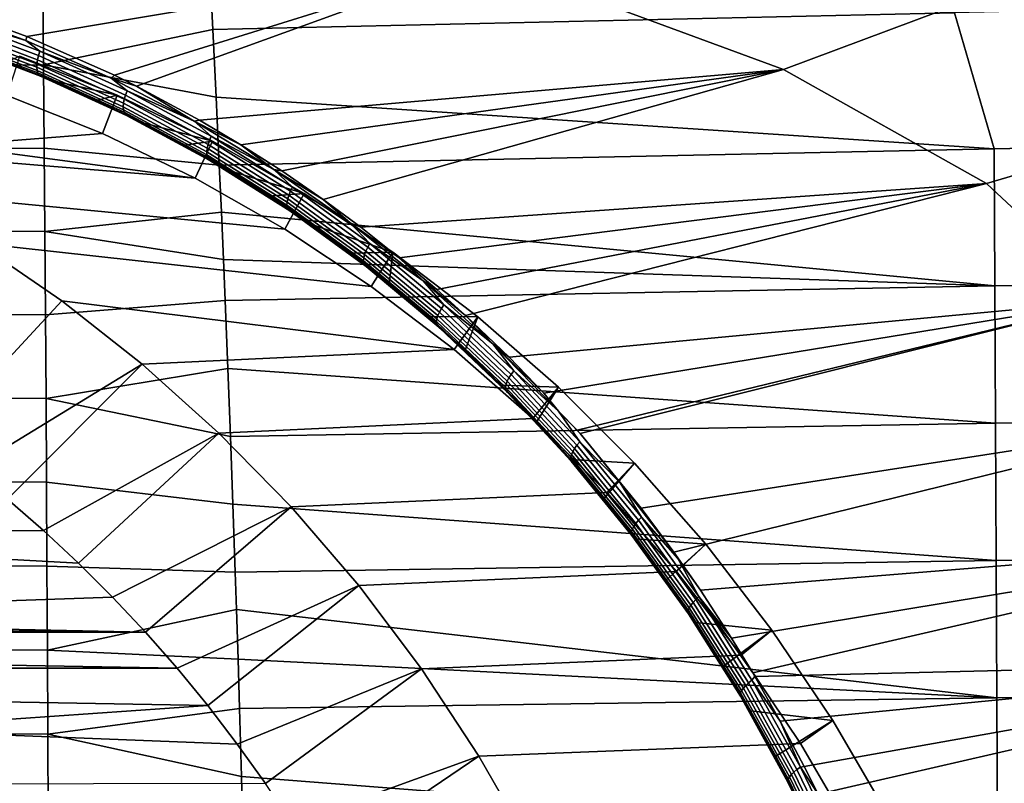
# Model space of a CAD drawing. Header units: metres. Extents: x -167 to 28, y -50 to 27.
# Tile 31 of 256: x -145.21 to -138.07, y 6.38 to 11.91. Entities that reach past the tile are written whole.
import ezdxf

# ---------------------------------------------------------------- set-up
doc = ezdxf.new("R2010")
doc.units = ezdxf.units.M
doc.layers.add('solid_12_065_011_XXX', color=7, linetype='CONTINUOUS')

msp = doc.modelspace()

# ---------------------------------------------------------------- linework, layer by layer
at = {"layer": 'solid_12_065_011_XXX'}
for points in [[(-139.667969, 11.550595, 105.799553), (-141.827957, 12.346536, 106.775726), (-139.469971, 13.261095, 106.316895), (-137.196182, 12.47517, 105.284172)], [(-138.19632, 10.725477, 105.053444), (-139.667969, 11.550595, 105.799553), (-137.196182, 12.47517, 105.284172), (-134.973984, 11.675848, 104.269852)], [(-145.154968, 11.790005, 107.70285), (-145.806641, 12.027857, 107.992012), (-141.827957, 12.346536, 106.775726)], [(-144.519577, 11.508449, 107.406425), (-145.154968, 11.790005, 107.70285), (-141.827957, 12.346536, 106.775726)], [(-144.360077, 11.429529, 107.329712), (-144.519577, 11.508449, 107.406425), (-141.827957, 12.346536, 106.775726)], [(-143.902878, 11.183817, 107.104591), (-144.360077, 11.429529, 107.329712), (-141.827957, 12.346536, 106.775726), (-139.667969, 11.550595, 105.799553)], [(-145.033051, 11.583775, 124.227928), (-143.805084, 11.839103, 123.86731), (-143.826889, 12.270613, 123.80896), (-145.038376, 12.185136, 124.143059)], [(-143.826889, 12.270613, 123.80896), (-143.805084, 11.839103, 123.86731), (-138.427948, 11.961018, 122.414429)], [(-146.278015, 11.577846, 124.550369), (-145.033051, 11.583775, 124.227928), (-145.038376, 12.185136, 124.143059), (-146.258469, 12.174852, 124.46212)], [(-138.427948, 11.961018, 122.414429), (-138.140152, 10.975656, 122.487465), (-132.521805, 11.093554, 120.982903), (-133.050812, 12.083364, 120.961563)], [(-145.161957, 11.76059, 107.698669), (-145.800644, 11.992902, 107.981911), (-145.806641, 12.027857, 107.992012), (-145.154968, 11.790005, 107.70285)], [(-145.800644, 11.992902, 107.981911), (-145.161957, 11.76059, 107.698669), (-145.713943, 11.928471, 107.942184)], [(-145.713943, 11.928471, 107.942184), (-145.060974, 11.683005, 107.650093), (-145.070358, 11.651519, 107.658203), (-145.721588, 11.896361, 107.949669)], [(-145.161957, 11.76059, 107.698669), (-145.060974, 11.683005, 107.650093), (-145.713943, 11.928471, 107.942184)], [(-138.427948, 11.961018, 122.414429), (-143.805084, 11.839103, 123.86731), (-143.781281, 11.348824, 123.93103), (-138.140152, 10.975656, 122.487465)], [(-145.726669, 11.865323, 107.962158), (-145.077057, 11.621029, 107.671272), (-145.080872, 11.592406, 107.688919), (-145.729065, 11.836246, 107.979301)], [(-145.721588, 11.896361, 107.949669), (-145.070358, 11.651519, 107.658203), (-145.077057, 11.621029, 107.671272), (-145.726669, 11.865323, 107.962158)], [(-145.729065, 11.836246, 107.979301), (-145.080872, 11.592406, 107.688919), (-145.081696, 11.566473, 107.710648), (-145.728683, 11.809961, 108.000618)], [(-145.728683, 11.809961, 108.000618), (-145.081696, 11.566473, 107.710648), (-145.079514, 11.54397, 107.735825), (-145.725555, 11.787222, 108.025482)], [(-145.725555, 11.787222, 108.025482), (-145.079514, 11.54397, 107.735825), (-145.074371, 11.525541, 107.763741), (-145.719772, 11.76868, 108.053192)], [(-144.541733, 11.488022, 107.409859), (-145.161957, 11.76059, 107.698669), (-145.154968, 11.790005, 107.70285), (-144.519577, 11.508449, 107.406425)], [(-145.033051, 11.583775, 124.227928), (-143.781281, 11.348824, 123.93103), (-143.805084, 11.839103, 123.86731)], [(-145.719772, 11.76868, 108.053192), (-145.074371, 11.525541, 107.763741), (-145.066406, 11.511678, 107.793694), (-145.711441, 11.754825, 108.083061)], [(-145.711441, 11.754825, 108.083061), (-145.066406, 11.511678, 107.793694), (-145.055893, 11.502878, 107.824577), (-145.700912, 11.746161, 108.113968)], [(-145.700912, 11.746161, 108.113968), (-145.055893, 11.502878, 107.824577), (-145.633987, 11.724227, 108.121284)], [(-145.055893, 11.502878, 107.824577), (-145.301178, 11.602686, 107.973167), (-145.633987, 11.724227, 108.121284)], [(-145.161957, 11.76059, 107.698669), (-144.541733, 11.488022, 107.409859), (-145.060974, 11.683005, 107.650093)], [(-145.301178, 11.602686, 107.973167), (-144.972488, 11.469578, 107.822975), (-144.498413, 11.363818, 108.353874), (-145.206177, 11.647292, 108.611488)], [(-145.296661, 11.363161, 108.644417), (-145.206177, 11.647292, 108.611488), (-144.498413, 11.363818, 108.353874), (-144.606033, 11.086544, 108.393051)], [(-145.070358, 11.651519, 107.658203), (-144.439011, 11.36438, 107.361107), (-144.447311, 11.334535, 107.374733), (-145.077057, 11.621029, 107.671272)], [(-145.060974, 11.683005, 107.650093), (-144.427917, 11.395134, 107.352379), (-144.439011, 11.36438, 107.361107), (-145.070358, 11.651519, 107.658203)], [(-144.541733, 11.488022, 107.409859), (-144.427917, 11.395134, 107.352379), (-145.060974, 11.683005, 107.650093)], [(-137.286133, 9.876492, 104.504059), (-138.19632, 10.725477, 105.053444), (-134.973984, 11.675848, 104.269852), (-133.385345, 10.847661, 103.468231)], [(-146.296768, 10.979035, 124.634285), (-145.028091, 10.981198, 124.308563), (-145.033051, 11.583775, 124.227928), (-146.278015, 11.577846, 124.550369)], [(-145.055893, 11.502878, 107.824577), (-144.972488, 11.469578, 107.822975), (-145.301178, 11.602686, 107.973167)], [(-145.080872, 11.592406, 107.688919), (-144.452545, 11.306453, 107.392883), (-144.454575, 11.280938, 107.415016), (-145.081696, 11.566473, 107.710648)], [(-145.081696, 11.566473, 107.710648), (-144.454575, 11.280938, 107.415016), (-144.453354, 11.25872, 107.440514), (-145.079514, 11.54397, 107.735825)], [(-145.077057, 11.621029, 107.671272), (-144.447311, 11.334535, 107.374733), (-144.452545, 11.306453, 107.392883), (-145.080872, 11.592406, 107.688919)], [(-145.033051, 11.583775, 124.227928), (-145.028091, 10.981198, 124.308563), (-143.758484, 10.858085, 123.992065), (-143.781281, 11.348824, 123.93103)], [(-145.079514, 11.54397, 107.735825), (-144.453354, 11.25872, 107.440514), (-144.448898, 11.240438, 107.468643), (-145.074371, 11.525541, 107.763741)], [(-145.074371, 11.525541, 107.763741), (-144.448898, 11.240438, 107.468643), (-144.44133, 11.226575, 107.498695), (-145.066406, 11.511678, 107.793694)], [(-145.066406, 11.511678, 107.793694), (-144.44133, 11.226575, 107.498695), (-144.430908, 11.217628, 107.529564), (-145.055893, 11.502878, 107.824577)], [(-145.055893, 11.502878, 107.824577), (-144.430908, 11.217628, 107.529564), (-144.972488, 11.469578, 107.822975)], [(-144.541733, 11.488022, 107.409859), (-144.519577, 11.508449, 107.406425), (-144.360077, 11.429529, 107.329712)], [(-143.602066, 11.00552, 106.952179), (-143.902878, 11.183817, 107.104591), (-139.667969, 11.550595, 105.799553)], [(-143.306473, 10.816604, 106.799042), (-143.602066, 11.00552, 106.952179), (-139.667969, 11.550595, 105.799553)], [(-143.004379, 10.608543, 106.639008), (-143.306473, 10.816604, 106.799042), (-139.667969, 11.550595, 105.799553)], [(-142.732025, 10.407131, 106.491631), (-143.004379, 10.608543, 106.639008), (-139.667969, 11.550595, 105.799553), (-138.19632, 10.725477, 105.053444)], [(-144.972488, 11.469578, 107.822975), (-144.648239, 11.324943, 107.670898), (-144.498413, 11.363818, 108.353874)], [(-144.430908, 11.217628, 107.529564), (-144.648239, 11.324943, 107.670898), (-144.972488, 11.469578, 107.822975)], [(-144.541733, 11.488022, 107.409859), (-144.360077, 11.429529, 107.329712), (-143.941788, 11.176269, 107.11718)], [(-144.541733, 11.488022, 107.409859), (-143.941788, 11.176269, 107.11718), (-144.427917, 11.395134, 107.352379)], [(-143.941788, 11.176269, 107.11718), (-144.360077, 11.429529, 107.329712), (-143.902878, 11.183817, 107.104591)], [(-145.715698, 11, 104.748932), (-146.378082, 11.281137, 104.990013), (-145.296661, 11.363161, 108.644417), (-144.606033, 11.086544, 108.393051)], [(-144.648239, 11.324943, 107.670898), (-144.328674, 11.168818, 107.517128), (-143.808884, 11.031343, 108.102913), (-144.498413, 11.363818, 108.353874)], [(-144.606033, 11.086544, 108.393051), (-144.498413, 11.363818, 108.353874), (-143.808884, 11.031343, 108.102913), (-143.933929, 10.762477, 108.148422)], [(-144.439011, 11.36438, 107.361107), (-143.829453, 11.036169, 107.060287), (-143.83931, 11.007069, 107.074471), (-144.447311, 11.334535, 107.374733)], [(-144.427917, 11.395134, 107.352379), (-143.816681, 11.066083, 107.050957), (-143.829453, 11.036169, 107.060287), (-144.439011, 11.36438, 107.361107)], [(-143.941788, 11.176269, 107.11718), (-143.816681, 11.066083, 107.050957), (-144.427917, 11.395134, 107.352379)], [(-144.430908, 11.217628, 107.529564), (-144.328674, 11.168818, 107.517128), (-144.648239, 11.324943, 107.670898)], [(-144.452545, 11.306453, 107.392883), (-143.845963, 10.979614, 107.093109), (-143.849213, 10.954593, 107.115662), (-144.454575, 11.280938, 107.415016)], [(-144.454575, 11.280938, 107.415016), (-143.849213, 10.954593, 107.115662), (-143.848969, 10.932719, 107.141479), (-144.453354, 11.25872, 107.440514)], [(-144.447311, 11.334535, 107.374733), (-143.83931, 11.007069, 107.074471), (-143.845963, 10.979614, 107.093109), (-144.452545, 11.306453, 107.392883)], [(-143.781281, 11.348824, 123.93103), (-143.758484, 10.858085, 123.992065), (-138.140152, 10.975656, 122.487465)], [(-144.453354, 11.25872, 107.440514), (-143.848969, 10.932719, 107.141479), (-143.845245, 10.91462, 107.169838), (-144.448898, 11.240438, 107.468643)], [(-144.448898, 11.240438, 107.468643), (-143.845245, 10.91462, 107.169838), (-143.83812, 10.900781, 107.199997), (-144.44133, 11.226575, 107.498695)], [(-144.44133, 11.226575, 107.498695), (-143.83812, 10.900781, 107.199997), (-143.82785, 10.891689, 107.230881), (-144.430908, 11.217628, 107.529564)], [(-144.430908, 11.217628, 107.529564), (-143.82785, 10.891689, 107.230881), (-144.328674, 11.168818, 107.517128)], [(-144.328674, 11.168818, 107.517128), (-144.014099, 11.001268, 107.361992), (-143.808884, 11.031343, 108.102913)], [(-143.82785, 10.891689, 107.230881), (-144.014099, 11.001268, 107.361992), (-144.328674, 11.168818, 107.517128)], [(-143.941788, 11.176269, 107.11718), (-143.902878, 11.183817, 107.104591), (-143.602066, 11.00552, 106.952179)], [(-143.941788, 11.176269, 107.11718), (-143.602066, 11.00552, 106.952179), (-143.363739, 10.826576, 106.822533)], [(-143.941788, 11.176269, 107.11718), (-143.363739, 10.826576, 106.822533), (-143.816681, 11.066083, 107.050957)], [(-145.715698, 11, 104.748932), (-144.606033, 11.086544, 108.393051), (-143.933929, 10.762477, 108.148422)], [(-132.521805, 11.093554, 120.982903), (-138.140152, 10.975656, 122.487465), (-138.135132, 9.982501, 122.62365), (-132.554337, 10.089643, 121.141312)], [(-146.80275, 11, 101.762291), (-143.933929, 10.762477, 108.148422), (-143.283173, 10.392313, 107.911568), (-146.146637, 10.668427, 101.523483)], [(-146.80275, 11, 101.762291), (-145.715698, 11, 104.748932), (-143.933929, 10.762477, 108.148422)], [(-144.014099, 11.001268, 107.361992), (-143.704803, 10.822377, 107.205727), (-143.142197, 10.652112, 107.86026), (-143.808884, 11.031343, 108.102913)], [(-143.82785, 10.891689, 107.230881), (-143.704803, 10.822377, 107.205727), (-144.014099, 11.001268, 107.361992)], [(-143.933929, 10.762477, 108.148422), (-143.808884, 11.031343, 108.102913), (-143.142197, 10.652112, 107.86026), (-143.283173, 10.392313, 107.911568)], [(-143.83931, 11.007069, 107.074471), (-143.254822, 10.639989, 106.77256), (-143.262863, 10.613254, 106.791687), (-143.845963, 10.979614, 107.093109)], [(-143.829453, 11.036169, 107.060287), (-143.243423, 10.668245, 106.757828), (-143.254822, 10.639989, 106.77256), (-143.83931, 11.007069, 107.074471)], [(-143.816681, 11.066083, 107.050957), (-143.229019, 10.697213, 106.74791), (-143.243423, 10.668245, 106.757828), (-143.829453, 11.036169, 107.060287)], [(-143.363739, 10.826576, 106.822533), (-143.229019, 10.697213, 106.74791), (-143.816681, 11.066083, 107.050957)], [(-143.363739, 10.826576, 106.822533), (-143.602066, 11.00552, 106.952179), (-143.306473, 10.816604, 106.799042)], [(-146.314697, 10.378509, 124.713844), (-145.023483, 10.377467, 124.384949), (-145.028091, 10.981198, 124.308563), (-146.296768, 10.979035, 124.634285)], [(-145.028091, 10.981198, 124.308563), (-145.023483, 10.377467, 124.384949), (-143.74321, 10.5162, 124.032967), (-143.758484, 10.858085, 123.992065)], [(-143.845963, 10.979614, 107.093109), (-143.262863, 10.613254, 106.791687), (-143.267334, 10.588804, 106.814651), (-143.849213, 10.954593, 107.115662)], [(-143.849213, 10.954593, 107.115662), (-143.267334, 10.588804, 106.814651), (-143.268097, 10.567341, 106.840805), (-143.848969, 10.932719, 107.141479)], [(-143.848969, 10.932719, 107.141479), (-143.268097, 10.567341, 106.840805), (-143.265137, 10.549479, 106.869392), (-143.845245, 10.91462, 107.169838)], [(-138.140152, 10.975656, 122.487465), (-143.758484, 10.858085, 123.992065), (-143.74321, 10.5162, 124.032967), (-138.135132, 9.982501, 122.62365)], [(-143.845245, 10.91462, 107.169838), (-143.265137, 10.549479, 106.869392), (-143.258514, 10.535696, 106.899696), (-143.83812, 10.900781, 107.199997)], [(-143.83812, 10.900781, 107.199997), (-143.258514, 10.535696, 106.899696), (-143.248459, 10.526475, 106.930611), (-143.82785, 10.891689, 107.230881)], [(-143.82785, 10.891689, 107.230881), (-143.248459, 10.526475, 106.930611), (-143.704803, 10.822377, 107.205727)], [(-143.704803, 10.822377, 107.205727), (-143.401093, 10.632236, 107.048653), (-143.142197, 10.652112, 107.86026)], [(-143.248459, 10.526475, 106.930611), (-143.401093, 10.632236, 107.048653), (-143.704803, 10.822377, 107.205727)], [(-143.363739, 10.826576, 106.822533), (-143.306473, 10.816604, 106.799042), (-143.004379, 10.608543, 106.639008)], [(-143.363739, 10.826576, 106.822533), (-143.004379, 10.608543, 106.639008), (-142.809204, 10.440188, 106.527832)], [(-143.363739, 10.826576, 106.822533), (-142.809204, 10.440188, 106.527832), (-143.229019, 10.697213, 106.74791)], [(-142.453644, 10.186714, 106.337906), (-142.732025, 10.407131, 106.491631), (-138.19632, 10.725477, 105.053444)], [(-142.181595, 9.956111, 106.184639), (-142.453644, 10.186714, 106.337906), (-138.19632, 10.725477, 105.053444)], [(-141.973404, 9.768765, 106.0653), (-142.181595, 9.956111, 106.184639), (-138.19632, 10.725477, 105.053444)], [(-141.65773, 9.465207, 105.880898), (-141.973404, 9.768765, 106.0653), (-138.19632, 10.725477, 105.053444), (-137.286133, 9.876492, 104.504059)], [(-146.146637, 10.668427, 101.523483), (-143.283173, 10.392313, 107.911568), (-142.656509, 9.977626, 107.683479), (-145.511917, 10.29258, 101.292465)], [(-143.401093, 10.632236, 107.048653), (-143.103256, 10.430947, 106.89106), (-142.500244, 10.227306, 107.626602), (-143.142197, 10.652112, 107.86026)], [(-143.283173, 10.392313, 107.911568), (-143.142197, 10.652112, 107.86026), (-142.500244, 10.227306, 107.626602), (-142.656509, 9.977626, 107.683479)], [(-143.254822, 10.639989, 106.77256), (-142.695572, 10.234652, 106.471085), (-142.705002, 10.20873, 106.490692), (-143.262863, 10.613254, 106.791687)], [(-143.243423, 10.668245, 106.757828), (-142.682678, 10.261962, 106.455818), (-142.695572, 10.234652, 106.471085), (-143.254822, 10.639989, 106.77256)], [(-143.229019, 10.697213, 106.74791), (-142.666672, 10.289881, 106.445328), (-142.682678, 10.261962, 106.455818), (-143.243423, 10.668245, 106.757828)], [(-142.809204, 10.440188, 106.527832), (-142.666672, 10.289881, 106.445328), (-143.229019, 10.697213, 106.74791)], [(-143.248459, 10.526475, 106.930611), (-143.103256, 10.430947, 106.89106), (-143.401093, 10.632236, 107.048653)], [(-143.267334, 10.588804, 106.814651), (-142.710678, 10.18494, 106.514076), (-142.712479, 10.163963, 106.540573), (-143.268097, 10.567341, 106.840805)], [(-143.268097, 10.567341, 106.840805), (-142.712479, 10.163963, 106.540573), (-142.710312, 10.146399, 106.56942), (-143.265137, 10.549479, 106.869392)], [(-143.262863, 10.613254, 106.791687), (-142.705002, 10.20873, 106.490692), (-142.710678, 10.18494, 106.514076), (-143.267334, 10.588804, 106.814651)], [(-142.809204, 10.440188, 106.527832), (-143.004379, 10.608543, 106.639008), (-142.732025, 10.407131, 106.491631)], [(-145.023483, 10.377467, 124.384949), (-143.728409, 10.174138, 124.072556), (-143.74321, 10.5162, 124.032967)], [(-143.74321, 10.5162, 124.032967), (-143.728409, 10.174138, 124.072556), (-138.135132, 9.982501, 122.62365)], [(-143.265137, 10.549479, 106.869392), (-142.710312, 10.146399, 106.56942), (-142.704239, 10.132721, 106.599876), (-143.258514, 10.535696, 106.899696)], [(-143.258514, 10.535696, 106.899696), (-142.704239, 10.132721, 106.599876), (-142.694489, 10.123402, 106.630859), (-143.248459, 10.526475, 106.930611)], [(-143.248459, 10.526475, 106.930611), (-142.694489, 10.123402, 106.630859), (-143.103256, 10.430947, 106.89106)], [(-143.103256, 10.430947, 106.89106), (-142.8116, 10.218629, 106.733192), (-142.500244, 10.227306, 107.626602)], [(-142.694489, 10.123402, 106.630859), (-142.8116, 10.218629, 106.733192), (-143.103256, 10.430947, 106.89106)], [(-142.809204, 10.440188, 106.527832), (-142.732025, 10.407131, 106.491631), (-142.453644, 10.186714, 106.337906)], [(-142.809204, 10.440188, 106.527832), (-142.453644, 10.186714, 106.337906), (-142.279648, 10.018406, 106.235031)], [(-142.809204, 10.440188, 106.527832), (-142.279648, 10.018406, 106.235031), (-142.666672, 10.289881, 106.445328)], [(-146.331741, 9.776357, 124.789009), (-145.019211, 9.772643, 124.457062), (-145.023483, 10.377467, 124.384949), (-146.314697, 10.378509, 124.713844)], [(-145.023483, 10.377467, 124.384949), (-145.019211, 9.772643, 124.457062), (-143.715912, 9.875556, 124.106033), (-143.728409, 10.174138, 124.072556)], [(-145.839218, 8.862786, 100.643593), (-146.120651, 9.061091, 100.746025), (-145.511917, 10.29258, 101.292465), (-144.901245, 9.874012, 101.070198)], [(-145.511917, 10.29258, 101.292465), (-142.656509, 9.977626, 107.683479), (-142.056717, 9.52023, 107.465172), (-144.901245, 9.874012, 101.070198)], [(-142.666672, 10.289881, 106.445328), (-142.131165, 9.845552, 106.145386), (-142.148682, 9.818786, 106.156425), (-142.682678, 10.261962, 106.455818)], [(-142.279648, 10.018406, 106.235031), (-142.131165, 9.845552, 106.145386), (-142.666672, 10.289881, 106.445328)], [(-142.8116, 10.218629, 106.733192), (-142.526428, 9.995447, 106.575478), (-142.500244, 10.227306, 107.626602)], [(-142.694489, 10.123402, 106.630859), (-142.526428, 9.995447, 106.575478), (-142.8116, 10.218629, 106.733192)], [(-142.695572, 10.234652, 106.471085), (-142.16304, 9.792521, 106.172218), (-142.173828, 9.767513, 106.192299), (-142.705002, 10.20873, 106.490692)], [(-142.682678, 10.261962, 106.455818), (-142.148682, 9.818786, 106.156425), (-142.16304, 9.792521, 106.172218), (-142.695572, 10.234652, 106.471085)], [(-142.656509, 9.977626, 107.683479), (-142.500244, 10.227306, 107.626602), (-141.884903, 9.758073, 107.402641), (-142.056717, 9.52023, 107.465172)], [(-142.526428, 9.995447, 106.575478), (-142.248077, 9.761599, 106.418228), (-141.884903, 9.758073, 107.402641), (-142.500244, 10.227306, 107.626602)], [(-143.728409, 10.174138, 124.072556), (-143.715912, 9.875556, 124.106033), (-138.135132, 9.982501, 122.62365)], [(-142.710678, 10.18494, 106.514076), (-142.18074, 9.744475, 106.21611), (-142.183563, 9.724069, 106.242958), (-142.712479, 10.163963, 106.540573)], [(-142.712479, 10.163963, 106.540573), (-142.183563, 9.724069, 106.242958), (-142.182236, 9.706877, 106.272079), (-142.710312, 10.146399, 106.56942)], [(-142.705002, 10.20873, 106.490692), (-142.173828, 9.767513, 106.192299), (-142.18074, 9.744475, 106.21611), (-142.710678, 10.18494, 106.514076)], [(-142.710312, 10.146399, 106.56942), (-142.182236, 9.706877, 106.272079), (-142.176773, 9.693363, 106.302711), (-142.704239, 10.132721, 106.599876)], [(-142.279648, 10.018406, 106.235031), (-142.453644, 10.186714, 106.337906), (-142.181595, 9.956111, 106.184639)], [(-142.704239, 10.132721, 106.599876), (-142.176773, 9.693363, 106.302711), (-142.167358, 9.683992, 106.333794), (-142.694489, 10.123402, 106.630859)], [(-142.694489, 10.123402, 106.630859), (-142.167358, 9.683992, 106.333794), (-142.526428, 9.995447, 106.575478)], [(-132.554337, 10.089643, 121.141312), (-138.135132, 9.982501, 122.62365), (-138.130081, 8.988125, 122.74662), (-132.582779, 9.084651, 121.284081)], [(-142.167358, 9.683992, 106.333794), (-142.248077, 9.761599, 106.418228), (-142.526428, 9.995447, 106.575478)], [(-142.279648, 10.018406, 106.235031), (-142.181595, 9.956111, 106.184639), (-141.973404, 9.768765, 106.0653)], [(-142.279648, 10.018406, 106.235031), (-141.973404, 9.768765, 106.0653), (-141.77623, 9.562677, 105.946205)], [(-142.279648, 10.018406, 106.235031), (-141.77623, 9.562677, 105.946205), (-142.131165, 9.845552, 106.145386)], [(-138.135132, 9.982501, 122.62365), (-143.715912, 9.875556, 124.106033), (-143.696136, 9.383844, 124.158966), (-138.130081, 8.988125, 122.74662)], [(-145.839218, 8.862786, 100.643593), (-144.901245, 9.874012, 101.070198), (-144.317169, 9.41448, 100.857613), (-145.564117, 8.654542, 100.543465)], [(-145.015274, 9.166786, 124.524895), (-143.696136, 9.383844, 124.158966), (-143.715912, 9.875556, 124.106033), (-145.019211, 9.772643, 124.457062)], [(-144.317169, 9.41448, 100.857613), (-144.901245, 9.874012, 101.070198), (-142.056717, 9.52023, 107.465172)], [(-141.406525, 9.205426, 105.731178), (-141.65773, 9.465207, 105.880898), (-137.286133, 9.876492, 104.504059)], [(-141.300034, 9.074477, 105.663437), (-141.406525, 9.205426, 105.731178), (-137.286133, 9.876492, 104.504059), (-141.162994, 8.93656, 105.583458)], [(-141.142563, 8.91318, 105.570938), (-141.162994, 8.93656, 105.583458), (-137.286133, 9.876492, 104.504059)], [(-140.699753, 8.372661, 105.295403), (-141.142563, 8.91318, 105.570938), (-137.286133, 9.876492, 104.504059), (-136.556015, 9.014599, 104.029945)], [(-142.16304, 9.792521, 106.172218), (-141.658432, 9.315193, 105.878227), (-141.670547, 9.291199, 105.898781), (-142.173828, 9.767513, 106.192299)], [(-142.148682, 9.818786, 106.156425), (-141.642654, 9.340308, 105.861931), (-141.658432, 9.315193, 105.878227), (-142.16304, 9.792521, 106.172218)], [(-142.131165, 9.845552, 106.145386), (-141.623672, 9.365824, 105.850357), (-141.642654, 9.340308, 105.861931), (-142.148682, 9.818786, 106.156425)], [(-141.77623, 9.562677, 105.946205), (-141.623672, 9.365824, 105.850357), (-142.131165, 9.845552, 106.145386)], [(-146.3479, 9.172668, 124.859749), (-145.015274, 9.166786, 124.524895), (-145.019211, 9.772643, 124.457062), (-146.331741, 9.776357, 124.789009)], [(-142.248077, 9.761599, 106.418228), (-141.976913, 9.517331, 106.261879), (-141.884903, 9.758073, 107.402641)], [(-142.167358, 9.683992, 106.333794), (-141.976913, 9.517331, 106.261879), (-142.248077, 9.761599, 106.418228)], [(-142.18074, 9.744475, 106.21611), (-141.678665, 9.269011, 105.923012), (-141.682541, 9.249267, 105.950226), (-142.183563, 9.724069, 106.242958)], [(-142.183563, 9.724069, 106.242958), (-141.682541, 9.249267, 105.950226), (-141.682068, 9.232531, 105.979637), (-142.182236, 9.706877, 106.272079)], [(-142.173828, 9.767513, 106.192299), (-141.670547, 9.291199, 105.898781), (-141.678665, 9.269011, 105.923012), (-142.18074, 9.744475, 106.21611)], [(-142.056717, 9.52023, 107.465172), (-141.884903, 9.758073, 107.402641), (-141.300339, 9.247525, 107.189873), (-141.486343, 9.022094, 107.257576)], [(-141.976913, 9.517331, 106.261879), (-141.713242, 9.262934, 106.106888), (-141.300339, 9.247525, 107.189873), (-141.884903, 9.758073, 107.402641)], [(-141.77623, 9.562677, 105.946205), (-141.973404, 9.768765, 106.0653), (-141.65773, 9.465207, 105.880898)], [(-142.182236, 9.706877, 106.272079), (-141.682068, 9.232531, 105.979637), (-141.677246, 9.219254, 106.010475), (-142.176773, 9.693363, 106.302711)], [(-142.176773, 9.693363, 106.302711), (-141.677246, 9.219254, 106.010475), (-141.668243, 9.209889, 106.041679), (-142.167358, 9.683992, 106.333794)], [(-142.167358, 9.683992, 106.333794), (-141.668243, 9.209889, 106.041679), (-141.976913, 9.517331, 106.261879)], [(-143.762146, 8.915923, 100.655602), (-144.317169, 9.41448, 100.857613), (-142.056717, 9.52023, 107.465172), (-141.486343, 9.022094, 107.257576)], [(-141.668243, 9.209889, 106.041679), (-141.713242, 9.262934, 106.106888), (-141.976913, 9.517331, 106.261879)], [(-141.77623, 9.562677, 105.946205), (-141.65773, 9.465207, 105.880898), (-141.406525, 9.205426, 105.731178)], [(-141.77623, 9.562677, 105.946205), (-141.406525, 9.205426, 105.731178), (-141.300034, 9.074477, 105.663437)], [(-141.77623, 9.562677, 105.946205), (-141.300034, 9.074477, 105.663437), (-141.623672, 9.365824, 105.850357)], [(-145.564117, 8.654542, 100.543465), (-144.317169, 9.41448, 100.857613), (-145.295578, 8.43651, 100.445717)], [(-145.295578, 8.43651, 100.445717), (-144.317169, 9.41448, 100.857613), (-143.762146, 8.915923, 100.655602), (-145.034225, 8.209243, 100.350601)], [(-145.015274, 9.166786, 124.524895), (-143.677368, 8.891763, 124.209206), (-143.696136, 9.383844, 124.158966)], [(-143.696136, 9.383844, 124.158966), (-143.677368, 8.891763, 124.209206), (-138.130081, 8.988125, 122.74662)], [(-141.623672, 9.365824, 105.850357), (-141.145386, 8.852302, 105.562523), (-141.165756, 8.828133, 105.5746), (-141.642654, 9.340308, 105.861931)], [(-141.300034, 9.074477, 105.663437), (-141.145386, 8.852302, 105.562523), (-141.623672, 9.365824, 105.850357)], [(-141.670547, 9.291199, 105.898781), (-141.19632, 8.781392, 105.612411), (-141.205627, 8.760159, 105.63707), (-141.678665, 9.269011, 105.923012)], [(-141.658432, 9.315193, 105.878227), (-141.182907, 8.804269, 105.591393), (-141.19632, 8.781392, 105.612411), (-141.670547, 9.291199, 105.898781)], [(-141.642654, 9.340308, 105.861931), (-141.165756, 8.828133, 105.5746), (-141.182907, 8.804269, 105.591393), (-141.658432, 9.315193, 105.878227)], [(-141.713242, 9.262934, 106.106888), (-141.457382, 8.99867, 105.95356), (-141.300339, 9.247525, 107.189873)], [(-141.668243, 9.209889, 106.041679), (-141.457382, 8.99867, 105.95356), (-141.713242, 9.262934, 106.106888)], [(-141.678665, 9.269011, 105.923012), (-141.205627, 8.760159, 105.63707), (-141.210541, 8.741175, 105.66465), (-141.682541, 9.249267, 105.950226)], [(-141.682541, 9.249267, 105.950226), (-141.210541, 8.741175, 105.66465), (-141.210953, 8.724986, 105.694366), (-141.682068, 9.232531, 105.979637)], [(-141.682068, 9.232531, 105.979637), (-141.210953, 8.724986, 105.694366), (-141.206818, 8.712031, 105.725433), (-141.677246, 9.219254, 106.010475)], [(-141.677246, 9.219254, 106.010475), (-141.206818, 8.712031, 105.725433), (-141.198288, 8.702744, 105.756798), (-141.668243, 9.209889, 106.041679)], [(-141.668243, 9.209889, 106.041679), (-141.198288, 8.702744, 105.756798), (-141.457382, 8.99867, 105.95356)], [(-141.486343, 9.022094, 107.257576), (-141.300339, 9.247525, 107.189873), (-140.748703, 8.697726, 106.989098), (-140.947754, 8.48528, 107.061546)], [(-141.457382, 8.99867, 105.95356), (-141.209625, 8.724886, 105.802406), (-140.748703, 8.697726, 106.989098), (-141.300339, 9.247525, 107.189873)], [(-146.363113, 8.567533, 124.926041), (-145.011627, 8.55996, 124.588417), (-145.015274, 9.166786, 124.524895), (-146.3479, 9.172668, 124.859749)], [(-145.015274, 9.166786, 124.524895), (-145.011627, 8.55996, 124.588417), (-143.659622, 8.399364, 124.256737), (-143.677368, 8.891763, 124.209206)], [(-141.300034, 9.074477, 105.663437), (-141.162994, 8.93656, 105.583458), (-141.142563, 8.91318, 105.570938)], [(-141.145386, 8.852302, 105.562523), (-141.300034, 9.074477, 105.663437), (-141.142563, 8.91318, 105.570938), (-140.852142, 8.555289, 105.388817)], [(-132.582779, 9.084651, 121.284081), (-138.130081, 8.988125, 122.74662), (-138.125153, 7.992527, 122.856461), (-132.607422, 8.07844, 121.411407)], [(-143.238419, 8.380363, 100.464981), (-143.762146, 8.915923, 100.655602), (-141.486343, 9.022094, 107.257576), (-140.947754, 8.48528, 107.061546)], [(-141.198288, 8.702744, 105.756798), (-141.209625, 8.724886, 105.802406), (-141.457382, 8.99867, 105.95356)], [(-140.462326, 8.053007, 105.144142), (-140.699753, 8.372661, 105.295403), (-136.556015, 9.014599, 104.029945)], [(-140.269974, 7.776436, 105.019775), (-140.462326, 8.053007, 105.144142), (-136.556015, 9.014599, 104.029945), (-135.703903, 8.147005, 103.531372)], [(-138.130081, 8.988125, 122.74662), (-143.677368, 8.891763, 124.209206), (-143.659622, 8.399364, 124.256737), (-138.125153, 7.992527, 122.856461)], [(-145.034225, 8.209243, 100.350601), (-143.762146, 8.915923, 100.655602), (-144.780212, 7.972842, 100.258141)], [(-144.533585, 7.727372, 100.168381), (-144.780212, 7.972842, 100.258141), (-143.762146, 8.915923, 100.655602), (-143.238419, 8.380363, 100.464981)], [(-140.852142, 8.555289, 105.388817), (-141.142563, 8.91318, 105.570938), (-140.699753, 8.372661, 105.295403)], [(-141.182907, 8.804269, 105.591393), (-140.73761, 8.261393, 105.313988), (-140.752274, 8.239739, 105.335464), (-141.19632, 8.781392, 105.612411)], [(-141.165756, 8.828133, 105.5746), (-140.719162, 8.283905, 105.296722), (-140.73761, 8.261393, 105.313988), (-141.182907, 8.804269, 105.591393)], [(-141.145386, 8.852302, 105.562523), (-140.697464, 8.306633, 105.284164), (-140.719162, 8.283905, 105.296722), (-141.165756, 8.828133, 105.5746)], [(-140.852142, 8.555289, 105.388817), (-140.697464, 8.306633, 105.284164), (-141.145386, 8.852302, 105.562523)], [(-141.210541, 8.741175, 105.66465), (-140.768707, 8.201449, 105.388496), (-140.770004, 8.185909, 105.418526), (-141.210953, 8.724986, 105.694366)], [(-141.210953, 8.724986, 105.694366), (-140.770004, 8.185909, 105.418526), (-140.766571, 8.173368, 105.449844), (-141.206818, 8.712031, 105.725433)], [(-141.205627, 8.760159, 105.63707), (-140.762741, 8.219565, 105.360542), (-140.768707, 8.201449, 105.388496), (-141.210541, 8.741175, 105.66465)], [(-141.209625, 8.724886, 105.802406), (-140.970261, 8.441921, 105.653801), (-140.748703, 8.697726, 106.989098)], [(-141.198288, 8.702744, 105.756798), (-140.970261, 8.441921, 105.653801), (-141.209625, 8.724886, 105.802406)], [(-141.206818, 8.712031, 105.725433), (-140.766571, 8.173368, 105.449844), (-140.758545, 8.164243, 105.481392), (-141.198288, 8.702744, 105.756798)], [(-141.19632, 8.781392, 105.612411), (-140.752274, 8.239739, 105.335464), (-140.762741, 8.219565, 105.360542), (-141.205627, 8.760159, 105.63707)], [(-141.198288, 8.702744, 105.756798), (-140.758545, 8.164243, 105.481392), (-140.970261, 8.441921, 105.653801)], [(-140.970261, 8.441921, 105.653801), (-140.739548, 8.150126, 105.508087), (-140.231323, 8.109874, 106.800781), (-140.748703, 8.697726, 106.989098)], [(-140.947754, 8.48528, 107.061546), (-140.748703, 8.697726, 106.989098), (-140.231323, 8.109874, 106.800781), (-140.443314, 7.91213, 106.877945)], [(-146.37735, 7.96104, 124.987854), (-145.00827, 7.952225, 124.647614), (-145.011627, 8.55996, 124.588417), (-146.363113, 8.567533, 124.926041)], [(-145.011627, 8.55996, 124.588417), (-145.00827, 7.952225, 124.647614), (-143.642883, 7.906705, 124.301567), (-143.659622, 8.399364, 124.256737)], [(-140.852142, 8.555289, 105.388817), (-140.699753, 8.372661, 105.295403), (-140.462326, 8.053007, 105.144142)], [(-140.697464, 8.306633, 105.284164), (-140.852142, 8.555289, 105.388817), (-140.462326, 8.053007, 105.144142), (-140.433517, 8.00671, 105.124413)], [(-148.653748, 8.186715, 101.667992), (-149.188965, 8.37952, 101.862801), (-145.295578, 8.43651, 100.445717), (-145.034225, 8.209243, 100.350601)], [(-142.748138, 7.809983, 100.28653), (-143.238419, 8.380363, 100.464981), (-140.947754, 8.48528, 107.061546), (-140.443314, 7.91213, 106.877945)], [(-140.758545, 8.164243, 105.481392), (-140.739548, 8.150126, 105.508087), (-140.970261, 8.441921, 105.653801)], [(-144.533585, 7.727372, 100.168381), (-143.238419, 8.380363, 100.464981), (-144.29483, 7.473298, 100.081482)], [(-144.064178, 7.210845, 99.997528), (-144.29483, 7.473298, 100.081482), (-143.238419, 8.380363, 100.464981), (-142.748138, 7.809983, 100.28653)], [(-143.659622, 8.399364, 124.256737), (-143.642883, 7.906705, 124.301567), (-138.125153, 7.992527, 122.856461)], [(-140.719162, 8.283905, 105.296722), (-140.303833, 7.709411, 105.030525), (-140.323517, 7.688349, 105.048241), (-140.73761, 8.261393, 105.313988)], [(-140.697464, 8.306633, 105.284164), (-140.280884, 7.730608, 105.017509), (-140.303833, 7.709411, 105.030525), (-140.719162, 8.283905, 105.296722)], [(-140.433517, 8.00671, 105.124413), (-140.280884, 7.730608, 105.017509), (-140.697464, 8.306633, 105.284164)], [(-140.762741, 8.219565, 105.360542), (-140.350983, 7.649021, 105.09565), (-140.357956, 7.63188, 105.123985), (-140.768707, 8.201449, 105.388496)], [(-140.752274, 8.239739, 105.335464), (-140.339386, 7.668025, 105.07016), (-140.350983, 7.649021, 105.09565), (-140.762741, 8.219565, 105.360542)], [(-140.73761, 8.261393, 105.313988), (-140.323517, 7.688349, 105.048241), (-140.339386, 7.668025, 105.07016), (-140.752274, 8.239739, 105.335464)], [(-148.987442, 7.571649, 101.789452), (-148.653748, 8.186715, 101.667992), (-144.780212, 7.972842, 100.258141), (-144.533585, 7.727372, 100.168381)], [(-148.653748, 8.186715, 101.667992), (-145.034225, 8.209243, 100.350601), (-144.780212, 7.972842, 100.258141)], [(-140.768707, 8.201449, 105.388496), (-140.357956, 7.63188, 105.123985), (-140.360138, 7.617095, 105.15435), (-140.770004, 8.185909, 105.418526)], [(-140.770004, 8.185909, 105.418526), (-140.360138, 7.617095, 105.15435), (-140.357437, 7.605068, 105.185928), (-140.766571, 8.173368, 105.449844)], [(-140.766571, 8.173368, 105.449844), (-140.357437, 7.605068, 105.185928), (-140.349945, 7.596196, 105.217682), (-140.758545, 8.164243, 105.481392)], [(-140.758545, 8.164243, 105.481392), (-140.349945, 7.596196, 105.217682), (-140.739548, 8.150126, 105.508087)], [(-140.739548, 8.150126, 105.508087), (-140.517746, 7.84996, 105.365807), (-140.231323, 8.109874, 106.800781)], [(-140.349945, 7.596196, 105.217682), (-140.517746, 7.84996, 105.365807), (-140.739548, 8.150126, 105.508087)], [(-140.044907, 7.430208, 104.872177), (-140.269974, 7.776436, 105.019775), (-135.703903, 8.147005, 103.531372)], [(-139.891205, 7.177978, 104.770073), (-140.044907, 7.430208, 104.872177), (-135.703903, 8.147005, 103.531372)], [(-139.875336, 7.151129, 104.759468), (-139.891205, 7.177978, 104.770073), (-135.703903, 8.147005, 103.531372), (-135.211151, 7.264286, 103.172569)], [(-140.517746, 7.84996, 105.365807), (-140.305099, 7.541805, 105.227242), (-139.751404, 7.487547, 106.626106), (-140.231323, 8.109874, 106.800781)], [(-140.443314, 7.91213, 106.877945), (-140.231323, 8.109874, 106.800781), (-139.751404, 7.487547, 106.626106), (-139.97522, 7.30515, 106.707573)], [(-132.607422, 8.07844, 121.411407), (-138.125153, 7.992527, 122.856461), (-138.120132, 6.995918, 122.953148), (-132.627808, 7.071296, 121.523224)], [(-140.433517, 8.00671, 105.124413), (-140.462326, 8.053007, 105.144142), (-140.269974, 7.776436, 105.019775)], [(-140.280884, 7.730608, 105.017509), (-140.433517, 8.00671, 105.124413), (-140.269974, 7.776436, 105.019775), (-140.044907, 7.430208, 104.872177)], [(-146.390594, 7.353288, 125.045158), (-145.005203, 7.343646, 124.702477), (-145.00827, 7.952225, 124.647614), (-146.37735, 7.96104, 124.987854)], [(-145.00827, 7.952225, 124.647614), (-145.005203, 7.343646, 124.702477), (-143.634109, 7.63611, 124.325027), (-143.642883, 7.906705, 124.301567)], [(-138.125153, 7.992527, 122.856461), (-143.642883, 7.906705, 124.301567), (-143.634109, 7.63611, 124.325027), (-138.120132, 6.995918, 122.953148)], [(-142.293381, 7.207198, 100.121017), (-142.748138, 7.809983, 100.28653), (-140.443314, 7.91213, 106.877945), (-139.97522, 7.30515, 106.707573)], [(-144.064178, 7.210845, 99.997528), (-142.748138, 7.809983, 100.28653), (-143.842026, 6.940525, 99.916672)], [(-143.628464, 6.662411, 99.838943), (-143.842026, 6.940525, 99.916672), (-142.748138, 7.809983, 100.28653), (-142.293381, 7.207198, 100.121017)], [(-140.349945, 7.596196, 105.217682), (-140.305099, 7.541805, 105.227242), (-140.517746, 7.84996, 105.365807)], [(-148.987442, 7.571649, 101.789452), (-144.533585, 7.727372, 100.168381), (-144.29483, 7.473298, 100.081482)], [(-140.280884, 7.730608, 105.017509), (-139.896591, 7.126055, 104.764801), (-139.9207, 7.106475, 104.778244), (-140.303833, 7.709411, 105.030525)], [(-140.280884, 7.730608, 105.017509), (-140.044907, 7.430208, 104.872177), (-139.891205, 7.177978, 104.770073)], [(-139.896591, 7.126055, 104.764801), (-140.280884, 7.730608, 105.017509), (-139.891205, 7.177978, 104.770073), (-139.875336, 7.151129, 104.759468)], [(-140.350983, 7.649021, 105.09565), (-139.971237, 7.050344, 104.844627), (-139.979202, 7.034292, 104.873337), (-140.357956, 7.63188, 105.123985)], [(-140.339386, 7.668025, 105.07016), (-139.958557, 7.068069, 104.818733), (-139.971237, 7.050344, 104.844627), (-140.350983, 7.649021, 105.09565)], [(-140.323517, 7.688349, 105.048241), (-139.941559, 7.08696, 104.796387), (-139.958557, 7.068069, 104.818733), (-140.339386, 7.668025, 105.07016)], [(-140.303833, 7.709411, 105.030525), (-139.9207, 7.106475, 104.778244), (-139.941559, 7.08696, 104.796387), (-140.323517, 7.688349, 105.048241)], [(-154.124954, 7.571649, 103.659348), (-144.29483, 7.473298, 100.081482), (-158.817551, 7.473298, 105.367317)], [(-154.124954, 7.571649, 103.659348), (-148.987442, 7.571649, 101.789452), (-144.29483, 7.473298, 100.081482)], [(-145.005203, 7.343646, 124.702477), (-143.623001, 7.278388, 124.354782), (-143.634109, 7.63611, 124.325027)], [(-143.634109, 7.63611, 124.325027), (-143.623001, 7.278388, 124.354782), (-138.120132, 6.995918, 122.953148)], [(-140.357956, 7.63188, 105.123985), (-139.979202, 7.034292, 104.873337), (-139.982254, 7.020371, 104.90403), (-140.360138, 7.617095, 105.15435)], [(-140.360138, 7.617095, 105.15435), (-139.982254, 7.020371, 104.90403), (-139.98027, 7.008965, 104.93589), (-140.357437, 7.605068, 105.185928)], [(-140.357437, 7.605068, 105.185928), (-139.98027, 7.008965, 104.93589), (-139.973328, 7.000443, 104.967865), (-140.349945, 7.596196, 105.217682)], [(-140.349945, 7.596196, 105.217682), (-139.973328, 7.000443, 104.967865), (-140.305099, 7.541805, 105.227242)], [(-140.305099, 7.541805, 105.227242), (-140.101822, 7.226137, 105.092834), (-139.751404, 7.487547, 106.626106)], [(-139.973328, 7.000443, 104.967865), (-140.101822, 7.226137, 105.092834), (-140.305099, 7.541805, 105.227242)], [(-144.064178, 7.210845, 99.997528), (-159.048218, 7.210845, 105.451271), (-158.817551, 7.473298, 105.367317)], [(-144.29483, 7.473298, 100.081482), (-144.064178, 7.210845, 99.997528), (-158.817551, 7.473298, 105.367317)], [(-140.101822, 7.226137, 105.092834), (-139.908066, 6.903431, 104.963005), (-139.311188, 6.83382, 106.465881), (-139.751404, 7.487547, 106.626106)], [(-139.97522, 7.30515, 106.707573), (-139.751404, 7.487547, 106.626106), (-139.311188, 6.83382, 106.465881), (-139.54541, 6.666854, 106.551132)], [(-146.402832, 6.744381, 125.097946), (-145.002396, 6.734292, 124.752998), (-145.005203, 7.343646, 124.702477), (-146.390594, 7.353288, 125.045158)], [(-145.005203, 7.343646, 124.702477), (-145.002396, 6.734292, 124.752998), (-143.612427, 6.920525, 124.38311), (-143.623001, 7.278388, 124.354782)], [(-141.876099, 6.574573, 99.969131), (-142.293381, 7.207198, 100.121017), (-139.97522, 7.30515, 106.707573), (-139.54541, 6.666854, 106.551132)], [(-146.345093, 6.768268, 100.827713), (-159.270355, 6.940525, 105.532127), (-159.048218, 7.210845, 105.451271), (-143.842026, 6.940525, 99.916672)], [(-144.064178, 7.210845, 99.997528), (-143.842026, 6.940525, 99.916672), (-159.048218, 7.210845, 105.451271)], [(-143.623001, 7.278388, 124.354782), (-143.612427, 6.920525, 124.38311), (-138.120132, 6.995918, 122.953148)], [(-139.973328, 7.000443, 104.967865), (-139.908066, 6.903431, 104.963005), (-140.101822, 7.226137, 105.092834)], [(-139.69162, 6.828561, 104.635887), (-139.875336, 7.151129, 104.759468), (-135.211151, 7.264286, 103.172569)], [(-139.517197, 6.500062, 104.517128), (-139.69162, 6.828561, 104.635887), (-135.211151, 7.264286, 103.172569)], [(-139.416504, 6.299138, 104.447922), (-139.517197, 6.500062, 104.517128), (-135.211151, 7.264286, 103.172569)], [(-139.196365, 5.826438, 104.295021), (-139.416504, 6.299138, 104.447922), (-135.211151, 7.264286, 103.172569), (-134.809875, 6.373309, 102.864845)], [(-143.628464, 6.662411, 99.838943), (-142.293381, 7.207198, 100.121017), (-143.423584, 6.376627, 99.764374)], [(-143.22789, 6.083871, 99.693146), (-143.423584, 6.376627, 99.764374), (-142.293381, 7.207198, 100.121017), (-141.876099, 6.574573, 99.969131)], [(-139.896591, 7.126055, 104.764801), (-139.875336, 7.151129, 104.759468), (-139.69162, 6.828561, 104.635887)], [(-139.958557, 7.068069, 104.818733), (-139.610733, 6.441721, 104.583389), (-139.62442, 6.425384, 104.609673), (-139.971237, 7.050344, 104.844627)], [(-139.941559, 7.08696, 104.796387), (-139.592651, 6.459074, 104.560646), (-139.610733, 6.441721, 104.583389), (-139.958557, 7.068069, 104.818733)], [(-139.9207, 7.106475, 104.778244), (-139.570709, 6.476948, 104.542091), (-139.592651, 6.459074, 104.560646), (-139.941559, 7.08696, 104.796387)], [(-139.896591, 7.126055, 104.764801), (-139.545532, 6.49483, 104.528259), (-139.570709, 6.476948, 104.542091), (-139.9207, 7.106475, 104.778244)], [(-139.896591, 7.126055, 104.764801), (-139.69162, 6.828561, 104.635887), (-139.545532, 6.49483, 104.528259)], [(-132.627808, 7.071296, 121.523224), (-138.120132, 6.995918, 122.953148), (-138.115631, 5.998359, 123.036873), (-132.645248, 6.063205, 121.619957)], [(-139.979202, 7.034292, 104.873337), (-139.633331, 6.410531, 104.638748), (-139.637222, 6.397587, 104.669769), (-139.982254, 7.020371, 104.90403)], [(-139.982254, 7.020371, 104.90403), (-139.637222, 6.397587, 104.669769), (-139.635956, 6.38691, 104.701912), (-139.98027, 7.008965, 104.93589)], [(-139.98027, 7.008965, 104.93589), (-139.635956, 6.38691, 104.701912), (-139.629593, 6.378841, 104.734131), (-139.973328, 7.000443, 104.967865)], [(-139.971237, 7.050344, 104.844627), (-139.62442, 6.425384, 104.609673), (-139.633331, 6.410531, 104.638748), (-139.979202, 7.034292, 104.873337)], [(-139.973328, 7.000443, 104.967865), (-139.629593, 6.378841, 104.734131), (-139.908066, 6.903431, 104.963005)], [(-146.345093, 6.768268, 100.827713), (-143.842026, 6.940525, 99.916672), (-143.628464, 6.662411, 99.838943)], [(-138.120132, 6.995918, 122.953148), (-143.612427, 6.920525, 124.38311), (-143.598709, 6.427046, 124.41983), (-138.115631, 5.998359, 123.036873)], [(-145.002396, 6.734292, 124.752998), (-143.598709, 6.427046, 124.41983), (-143.612427, 6.920525, 124.38311)], [(-139.908066, 6.903431, 104.963005), (-139.724014, 6.574127, 104.837997), (-139.311188, 6.83382, 106.465881)], [(-139.629593, 6.378841, 104.734131), (-139.724014, 6.574127, 104.837997), (-139.908066, 6.903431, 104.963005)], [(-139.724014, 6.574127, 104.837997), (-139.549774, 6.238707, 104.718254), (-138.911591, 6.15, 106.320442), (-139.311188, 6.83382, 106.465881)], [(-139.545532, 6.49483, 104.528259), (-139.69162, 6.828561, 104.635887), (-139.517197, 6.500062, 104.517128)], [(-139.54541, 6.666854, 106.551132), (-139.311188, 6.83382, 106.465881), (-138.911591, 6.15, 106.320442), (-139.155731, 5.999982, 106.409302)], [(-146.414078, 6.134423, 125.14621), (-144.999863, 6.124232, 124.799164), (-145.002396, 6.734292, 124.752998), (-146.402832, 6.744381, 125.097946)], [(-145.920578, 6.371409, 100.673203), (-146.345093, 6.768268, 100.827713), (-143.628464, 6.662411, 99.838943), (-143.423584, 6.376627, 99.764374)], [(-145.002396, 6.734292, 124.752998), (-144.999863, 6.124232, 124.799164), (-143.586014, 5.933397, 124.453827), (-143.598709, 6.427046, 124.41983)], [(-141.497925, 5.914672, 99.831497), (-141.876099, 6.574573, 99.969131), (-139.54541, 6.666854, 106.551132), (-139.155731, 5.999982, 106.409302)], [(-143.22789, 6.083871, 99.693146), (-141.876099, 6.574573, 99.969131), (-143.04155, 5.784386, 99.62532)], [(-142.8647, 5.478434, 99.560959), (-143.04155, 5.784386, 99.62532), (-141.876099, 6.574573, 99.969131), (-141.497925, 5.914672, 99.831497)], [(-139.629593, 6.378841, 104.734131), (-139.549774, 6.238707, 104.718254), (-139.724014, 6.574127, 104.837997)], [(-139.545532, 6.49483, 104.528259), (-139.517197, 6.500062, 104.517128), (-139.416504, 6.299138, 104.447922)], [(-143.598709, 6.427046, 124.41983), (-143.586014, 5.933397, 124.453827), (-138.115631, 5.998359, 123.036873)], [(-139.610733, 6.441721, 104.583389), (-139.296738, 5.791055, 104.366188), (-139.311386, 5.776212, 104.392845), (-139.62442, 6.425384, 104.609673)], [(-139.592651, 6.459074, 104.560646), (-139.277664, 5.806773, 104.343063), (-139.296738, 5.791055, 104.366188), (-139.610733, 6.441721, 104.583389)], [(-139.570709, 6.476948, 104.542091), (-139.25473, 5.822916, 104.324135), (-139.277664, 5.806773, 104.343063), (-139.592651, 6.459074, 104.560646)], [(-139.545532, 6.49483, 104.528259), (-139.228561, 5.839023, 104.309944), (-139.25473, 5.822916, 104.324135), (-139.570709, 6.476948, 104.542091)], [(-139.545532, 6.49483, 104.528259), (-139.416504, 6.299138, 104.447922), (-139.228561, 5.839023, 104.309944)], [(-139.633331, 6.410531, 104.638748), (-139.321182, 5.762669, 104.422264), (-139.325867, 5.750815, 104.453613), (-139.637222, 6.397587, 104.669769)], [(-139.637222, 6.397587, 104.669769), (-139.325867, 5.750815, 104.453613), (-139.325287, 5.740976, 104.486038), (-139.635956, 6.38691, 104.701912)], [(-139.635956, 6.38691, 104.701912), (-139.325287, 5.740976, 104.486038), (-139.319473, 5.733465, 104.518494), (-139.629593, 6.378841, 104.734131)], [(-139.62442, 6.425384, 104.609673), (-139.311386, 5.776212, 104.392845), (-139.321182, 5.762669, 104.422264), (-139.633331, 6.410531, 104.638748)], [(-139.629593, 6.378841, 104.734131), (-139.319473, 5.733465, 104.518494), (-139.549774, 6.238707, 104.718254)]]:
    msp.add_3dface(points, dxfattribs=at)

doc.saveas('drawing.dxf')
